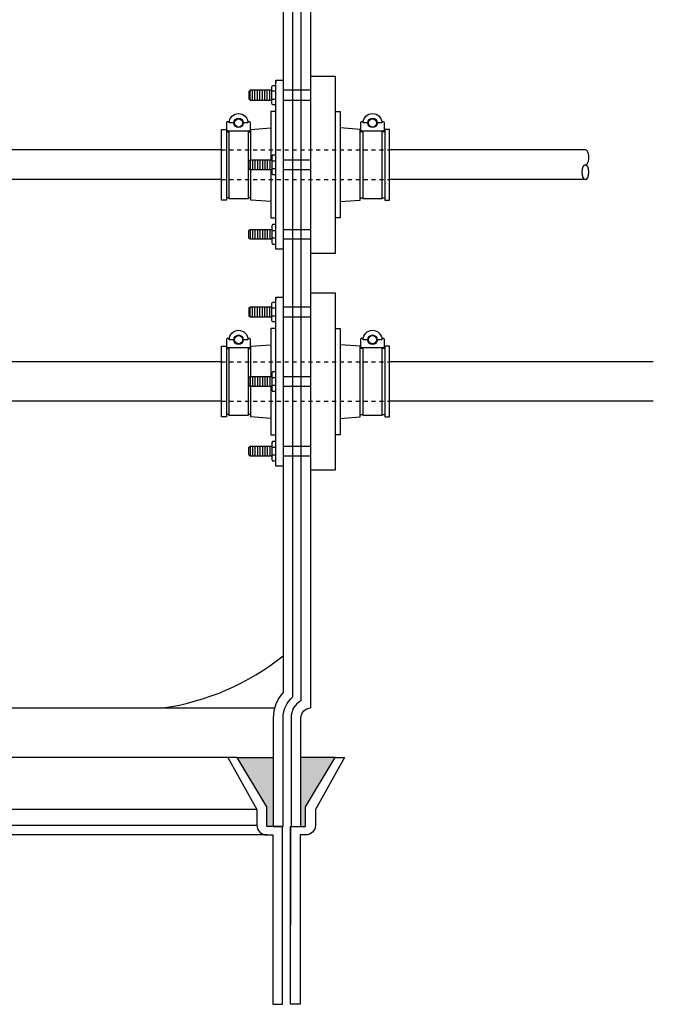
# Model space of a CAD drawing. Extents: x -169 to 2224, y 0 to 2796.
# Tile 4 of 256: x -82 to -66, y 807 to 832. Entities that reach past the tile are written whole.
import ezdxf

# ---------------------------------------------------------------- set-up
doc = ezdxf.new("R2010")
doc.units = 0
doc.header["$MEASUREMENT"] = 0
doc.linetypes.add('HIDDEN5', pattern=[0.05, 0.025, -0.025])
for name, color, linetype in [('BOOT-CONDUIT', 1, 'CONTINUOUS'), ('CONDUIT', 2, 'CONTINUOUS'), ('FRP-COLLAR', 1, 'CONTINUOUS'), ('FRP-SUMP', 2, 'CONTINUOUS')]:
    doc.layers.add(name, color=color, linetype=linetype)

msp = doc.modelspace()

# ---------------------------------------------------------------- hatches: boundary and pattern name
at = {"layer": 'FRP-SUMP'}
for points in [[(-75.68395, 813.39884), (-76.59819, 813.39884), (-75.84819, 812.14884), (-75.84819, 811.64884), (-75.69819, 811.64884), (-75.68395, 811.64884)], [(-74.11474, 813.39884), (-74.98395, 813.39884), (-74.98395, 811.64884), (-74.86474, 811.64884), (-74.86474, 812.14884)]]:
    msp.add_hatch(color=256, dxfattribs=at).paths.add_polyline_path(points)

# ---------------------------------------------------------------- linework, layer by layer
at = {"layer": 'BOOT-CONDUIT', "color": 7}
for p, q in [((-76.27189, 830.03552), (-76.27189, 830.28302)), ((-76.20939, 830.03552), (-76.20939, 830.28302)), ((-76.14689, 830.03552), (-76.14689, 830.28302)), ((-76.08439, 830.03552), (-76.08439, 830.28302)), ((-76.02189, 830.03552), (-76.02189, 830.28302)), ((-75.95939, 830.03552), (-75.95939, 830.28302)), ((-75.89689, 830.03552), (-75.89689, 830.28302)), ((-75.83439, 830.03552), (-75.83439, 830.28302)), ((-75.77189, 830.03552), (-75.77189, 830.28302)), ((-75.6169, 830.25877), (-75.72283, 830.25877)), ((-74.73395, 830.28313), (-75.43395, 830.28313)), ((-75.72283, 830.05978), (-75.6169, 830.05978)), ((-75.43395, 830.03563), (-74.73395, 830.03563)), ((-76.27189, 828.52145), (-76.27189, 828.27395)), ((-76.20939, 828.52145), (-76.20939, 828.27395)), ((-76.14689, 828.52145), (-76.14689, 828.27395)), ((-76.08439, 828.52145), (-76.08439, 828.27395)), ((-76.02189, 828.52145), (-76.02189, 828.27395)), ((-75.95939, 828.52145), (-75.95939, 828.27395)), ((-75.89689, 828.52145), (-75.89689, 828.27395)), ((-75.83439, 828.52145), (-75.83439, 828.27395)), ((-75.77189, 828.52145), (-75.77189, 828.27395)), ((-75.72283, 828.49719), (-75.6169, 828.49719)), ((-75.43395, 828.52135), (-74.73395, 828.52135)), ((-75.6169, 828.2982), (-75.72283, 828.2982)), ((-74.73395, 828.27385), (-75.43395, 828.27385)), ((-76.27189, 826.75987), (-76.27189, 826.51237)), ((-76.20939, 826.75987), (-76.20939, 826.51237)), ((-76.14689, 826.75987), (-76.14689, 826.51237)), ((-76.08439, 826.75987), (-76.08439, 826.51237)), ((-76.02189, 826.75987), (-76.02189, 826.51237)), ((-75.95939, 826.75987), (-75.95939, 826.51237)), ((-75.89689, 826.75987), (-75.89689, 826.51237)), ((-75.83439, 826.75987), (-75.83439, 826.51237)), ((-75.77189, 826.75987), (-75.77189, 826.51237)), ((-75.72283, 826.73562), (-75.6169, 826.73562)), ((-75.43395, 826.75977), (-74.73395, 826.75977)), ((-75.6169, 826.53663), (-75.72283, 826.53663)), ((-74.73395, 826.51227), (-75.43395, 826.51227)), ((-76.27189, 824.54959), (-76.27189, 824.79709)), ((-76.20939, 824.54959), (-76.20939, 824.79709)), ((-76.14689, 824.54959), (-76.14689, 824.79709)), ((-76.08439, 824.54959), (-76.08439, 824.79709)), ((-76.02189, 824.54959), (-76.02189, 824.79709)), ((-75.95939, 824.54959), (-75.95939, 824.79709)), ((-75.89689, 824.54959), (-75.89689, 824.79709)), ((-75.83439, 824.54959), (-75.83439, 824.79709)), ((-75.77189, 824.54959), (-75.77189, 824.79709)), ((-75.6169, 824.77283), (-75.72283, 824.77283)), ((-74.73395, 824.79719), (-75.43395, 824.79719)), ((-75.72283, 824.57384), (-75.6169, 824.57384)), ((-75.43395, 824.54969), (-74.73395, 824.54969)), ((-76.27189, 823.03551), (-76.27189, 822.78801)), ((-76.20939, 823.03551), (-76.20939, 822.78801)), ((-76.14689, 823.03551), (-76.14689, 822.78801)), ((-76.08439, 823.03551), (-76.08439, 822.78801)), ((-76.02189, 823.03551), (-76.02189, 822.78801)), ((-75.95939, 823.03551), (-75.95939, 822.78801)), ((-75.89689, 823.03551), (-75.89689, 822.78801)), ((-75.83439, 823.03551), (-75.83439, 822.78801)), ((-75.77189, 823.03551), (-75.77189, 822.78801)), ((-75.72283, 823.01126), (-75.6169, 823.01126)), ((-75.43395, 823.03541), (-74.73395, 823.03541)), ((-75.6169, 822.81227), (-75.72283, 822.81227)), ((-74.73395, 822.78791), (-75.43395, 822.78791)), ((-76.27189, 821.27393), (-76.27189, 821.02643)), ((-76.20939, 821.27393), (-76.20939, 821.02643)), ((-76.14689, 821.27393), (-76.14689, 821.02643)), ((-76.08439, 821.27393), (-76.08439, 821.02643)), ((-76.02189, 821.27393), (-76.02189, 821.02643)), ((-75.95939, 821.27393), (-75.95939, 821.02643)), ((-75.89689, 821.27393), (-75.89689, 821.02643)), ((-75.83439, 821.27393), (-75.83439, 821.02643)), ((-75.77189, 821.27393), (-75.77189, 821.02643)), ((-75.72283, 821.24968), (-75.6169, 821.24968)), ((-75.43395, 821.27383), (-74.73395, 821.27383)), ((-75.6169, 821.05069), (-75.72283, 821.05069)), ((-74.73395, 821.02633), (-75.43395, 821.02633))]:
    msp.add_line(p, q, dxfattribs=at)
at = {"layer": 'BOOT-CONDUIT', "linetype": 'Continuous'}
for p, q in [((-76.87005, 829.23301), (-76.80817, 829.23301)), ((-76.31317, 829.23301), (-76.2513, 829.23301)), ((-73.41893, 829.23301), (-73.48081, 829.23301)), ((-72.86206, 829.23301), (-72.92393, 829.23301)), ((-76.80817, 827.56239), (-76.87005, 827.56239)), ((-76.2513, 827.56239), (-76.31317, 827.56239)), ((-73.48081, 827.56239), (-73.41893, 827.56239)), ((-72.92393, 827.56239), (-72.86206, 827.56239)), ((-76.87005, 823.74707), (-76.80817, 823.74707)), ((-76.31317, 823.74707), (-76.2513, 823.74707)), ((-73.41893, 823.74707), (-73.48081, 823.74707)), ((-72.86206, 823.74707), (-72.92393, 823.74707)), ((-76.80817, 822.07645), (-76.87005, 822.07645)), ((-76.2513, 822.07645), (-76.31317, 822.07645)), ((-73.48081, 822.07645), (-73.41893, 822.07645)), ((-72.92393, 822.07645), (-72.86206, 822.07645))]:
    msp.add_line(p, q, dxfattribs=at)
for points in [[(-74.73395, 826.15473), (-74.73395, 830.64067), (-74.1152, 830.64067), (-74.1152, 826.15473)], [(-76.87005, 827.50051), (-76.9938, 827.50051), (-76.9938, 829.29489), (-76.87005, 829.29489), (-76.87005, 829.23301), (-76.87005, 827.56239)], [(-72.73831, 827.50051), (-72.73831, 829.29489), (-72.86206, 829.29489), (-72.86206, 829.23301), (-72.86206, 827.56239), (-72.86206, 827.50051)], [(-74.73395, 820.66879), (-74.73395, 825.15473), (-74.1152, 825.15473), (-74.1152, 820.66879)], [(-76.87005, 822.01457), (-76.9938, 822.01457), (-76.9938, 823.80895), (-76.87005, 823.80895), (-76.87005, 823.74707), (-76.87005, 822.07645)], [(-72.73831, 822.01457), (-72.73831, 823.80895), (-72.86206, 823.80895), (-72.86206, 823.74707), (-72.86206, 822.07645), (-72.86206, 822.01457)]]:
    msp.add_lwpolyline(points, close=True, dxfattribs=at)
at = {"layer": 'BOOT-CONDUIT', "color": 7}
for points in [[(-75.6169, 829.91178), (-75.70369, 829.91178), (-75.72283, 829.94494), (-75.72283, 830.37361), (-75.70369, 830.40677), (-75.6169, 830.40677)], [(-75.72283, 830.28302), (-76.27189, 830.28302), (-76.30283, 830.25209), (-76.30282, 830.06646), (-76.30011, 830.06374), (-76.27189, 830.03552), (-75.72283, 830.03552)], [(-76.80817, 829.24885), (-76.80817, 827.54655), (-76.31317, 827.54655), (-76.31317, 829.24885)], [(-73.41893, 829.24885), (-73.41893, 827.54655), (-72.92393, 827.54655), (-72.92393, 829.24885)], [(-75.6169, 828.64519), (-75.70369, 828.64519), (-75.72283, 828.61203), (-75.72283, 828.18336), (-75.70369, 828.15021), (-75.6169, 828.15021)], [(-75.72283, 828.27395), (-76.27189, 828.27395), (-76.30283, 828.30489), (-76.30282, 828.49051), (-76.30011, 828.49323), (-76.27189, 828.52145), (-75.72283, 828.52145)], [(-75.72283, 826.51237), (-76.27189, 826.51237), (-76.30283, 826.54331), (-76.30282, 826.72893), (-76.30011, 826.73165), (-76.27189, 826.75987), (-75.72283, 826.75987)], [(-75.6169, 826.88361), (-75.70369, 826.88361), (-75.72283, 826.85046), (-75.72283, 826.42179), (-75.70369, 826.38863), (-75.6169, 826.38863)], [(-75.6169, 824.42585), (-75.70369, 824.42585), (-75.72283, 824.459), (-75.72283, 824.88767), (-75.70369, 824.92083), (-75.6169, 824.92083)], [(-75.72283, 824.79709), (-76.27189, 824.79709), (-76.30283, 824.76615), (-76.30282, 824.58053), (-76.30011, 824.57781), (-76.27189, 824.54959), (-75.72283, 824.54959)], [(-76.80817, 823.76291), (-76.80817, 822.06061), (-76.31317, 822.06061), (-76.31317, 823.76291)], [(-73.41893, 823.76291), (-73.41893, 822.06061), (-72.92393, 822.06061), (-72.92393, 823.76291)], [(-75.6169, 823.15925), (-75.70369, 823.15925), (-75.72283, 823.1261), (-75.72283, 822.69743), (-75.70369, 822.66427), (-75.6169, 822.66427)], [(-75.72283, 822.78801), (-76.27189, 822.78801), (-76.30283, 822.81895), (-76.30282, 823.00457), (-76.30011, 823.00729), (-76.27189, 823.03551), (-75.72283, 823.03551)], [(-75.72283, 821.02643), (-76.27189, 821.02643), (-76.30283, 821.05737), (-76.30282, 821.243), (-76.30011, 821.24572), (-76.27189, 821.27393), (-75.72283, 821.27393)], [(-75.6169, 821.39768), (-75.70369, 821.39768), (-75.72283, 821.36452), (-75.72283, 820.93585), (-75.70369, 820.90269), (-75.6169, 820.90269)]]:
    msp.add_lwpolyline(points, dxfattribs=at)
at = {"layer": 'BOOT-CONDUIT'}
for points in [[(-75.6169, 830.53623), (-75.43395, 830.53623), (-75.43395, 826.25943), (-75.6169, 826.25943), (-75.6169, 830.53623), (-75.6169, 830.48079)], [(-75.6169, 825.05029), (-75.43395, 825.05029), (-75.43395, 820.77349), (-75.6169, 820.77349), (-75.6169, 825.05029), (-75.6169, 824.99485)]]:
    msp.add_lwpolyline(points, dxfattribs=at)
at = {"layer": 'BOOT-CONDUIT', "color": 7}
for points in [[(-76.67947, 829.45675), (-76.79827, 829.45675, -1), (-76.32307, 829.45675), (-76.44187, 829.45675)], [(-73.29023, 829.45675), (-73.40903, 829.45675, -1), (-72.93383, 829.45675), (-73.05263, 829.45675)], [(-76.32866, 829.508, 0.35187184), (-76.31416, 829.49635), (-76.29492, 829.49635, -0.41421356), (-76.26367, 829.46452), (-76.26367, 829.2801, -0.41421356), (-76.2955, 829.24885), (-76.82642, 829.24885, -0.41421341), (-76.85767, 829.28068), (-76.85767, 829.4651, -0.41421372), (-76.82584, 829.49635), (-76.80718, 829.49635, 0.35188198), (-76.79268, 829.508)], [(-72.93943, 829.508, 0.35187184), (-72.92493, 829.49635), (-72.90568, 829.49635, -0.41421356), (-72.87443, 829.46452), (-72.87443, 829.2801, -0.41421356), (-72.90626, 829.24885), (-73.43718, 829.24885, -0.41421341), (-73.46843, 829.28068), (-73.46843, 829.4651, -0.41421372), (-73.43661, 829.49635), (-73.41794, 829.49635, 0.35188198), (-73.40344, 829.508)], [(-76.67947, 823.97081), (-76.79827, 823.97081, -1), (-76.32307, 823.97081), (-76.44187, 823.97081)], [(-73.29023, 823.97081), (-73.40903, 823.97081, -1), (-72.93383, 823.97081), (-73.05263, 823.97081)], [(-76.32866, 824.02206, 0.35187184), (-76.31416, 824.01041), (-76.29492, 824.01041, -0.41421356), (-76.26367, 823.97858), (-76.26367, 823.79416, -0.41421356), (-76.2955, 823.76291), (-76.82642, 823.76291, -0.41421341), (-76.85767, 823.79474), (-76.85767, 823.97916, -0.41421372), (-76.82584, 824.01041), (-76.80718, 824.01041, 0.35188198), (-76.79268, 824.02206)], [(-72.93943, 824.02206, 0.35187184), (-72.92493, 824.01041), (-72.90568, 824.01041, -0.41421356), (-72.87443, 823.97858), (-72.87443, 823.79416, -0.41421356), (-72.90626, 823.76291), (-73.43718, 823.76291, -0.41421341), (-73.46843, 823.79474), (-73.46843, 823.97916, -0.41421372), (-73.43661, 824.01041), (-73.41794, 824.01041, 0.35188198), (-73.40344, 824.02206)]]:
    msp.add_lwpolyline(points, format="xyb", dxfattribs=at)
at = {"layer": 'BOOT-CONDUIT', "linetype": 'Continuous'}
for points in [[(-75.6169, 829.74348), (-75.74065, 829.74348), (-75.74065, 828.52145)], [(-74.1152, 829.74348), (-73.99145, 829.74348), (-73.99145, 827.05192), (-74.1152, 827.05192)], [(-76.2513, 828.52145), (-76.2513, 829.23301), (-76.2513, 829.29489), (-75.74065, 829.33059)], [(-73.99145, 827.4648), (-73.48081, 827.50051), (-73.48081, 829.23301), (-73.48081, 829.29489), (-73.99145, 829.33059)], [(-75.74065, 827.4648), (-76.2513, 827.50051), (-76.2513, 828.27395)], [(-75.74065, 828.27395), (-75.74065, 827.05192), (-75.6169, 827.05192)], [(-75.6169, 824.25754), (-75.74065, 824.25754), (-75.74065, 823.03551)], [(-74.1152, 824.25754), (-73.99145, 824.25754), (-73.99145, 821.56598), (-74.1152, 821.56598)], [(-76.2513, 823.03551), (-76.2513, 823.74707), (-76.2513, 823.80895), (-75.74065, 823.84466)], [(-73.99145, 821.97887), (-73.48081, 822.01457), (-73.48081, 823.74707), (-73.48081, 823.80895), (-73.99145, 823.84466)], [(-75.74065, 821.97887), (-76.2513, 822.01457), (-76.2513, 822.78801)], [(-75.74065, 822.78801), (-75.74065, 821.56598), (-75.6169, 821.56598)]]:
    msp.add_lwpolyline(points, dxfattribs=at)
at = {"layer": 'BOOT-CONDUIT', "color": 7}
for centre in [(-76.56067, 829.45675), (-73.17143, 829.45675), (-76.56067, 823.97081), (-73.17143, 823.97081)]:
    msp.add_circle(centre, 0.1188, dxfattribs=at)
at = {"layer": 'BOOT-CONDUIT', "color": 8}
for centre in [(-76.56067, 829.45675), (-73.17143, 829.45675), (-76.56067, 823.97081), (-73.17143, 823.97081)]:
    msp.add_circle(centre, 0.10296, dxfattribs=at)
at = {"layer": 'CONDUIT'}
for p, q in [((-76.9938, 828.7727), (-86.69819, 828.7727)), ((-67.78537, 828.7727), (-72.73831, 828.7727)), ((-76.9938, 828.0227), (-86.69819, 828.0227)), ((-67.78537, 828.0227), (-72.73831, 828.0227)), ((-76.9938, 823.41176), (-86.69819, 823.41176)), ((-66.06454, 823.41176), (-72.73831, 823.41176)), ((-76.9938, 822.41176), (-86.69819, 822.41176)), ((-66.06454, 822.41176), (-72.73831, 822.41176))]:
    msp.add_line(p, q, dxfattribs=at)
at = {"layer": 'CONDUIT', "color": 7, "linetype": 'HIDDEN5'}
for p, q in [((-76.9938, 828.7727), (-72.73831, 828.7727)), ((-76.9938, 828.0227), (-72.73831, 828.0227)), ((-76.9938, 823.41176), (-72.73831, 823.41176)), ((-76.9938, 822.41176), (-72.73831, 822.41176))]:
    msp.add_line(p, q, dxfattribs=at)
at = {"layer": 'CONDUIT'}
msp.add_ellipse((-67.78537, 828.5852), major_axis=(0, 0.1875), ratio=0.47920074, start_param=3.14159265, end_param=6.28318531, dxfattribs=at)
at = {"layer": 'CONDUIT', "extrusion": (0, 0, -1)}
msp.add_ellipse((-67.78537, 828.2102), major_axis=(0, -0.1875), ratio=0.47920074, dxfattribs=at)
at = {"layer": 'FRP-COLLAR', "color": 7, "linetype": 'Continuous'}
for p, q in [((-76.83474, 813.39884), (-83.25944, 813.39884)), ((-76.09821, 812.08361), (-82.69821, 812.08361)), ((-83.25944, 811.68525), (-76.09821, 811.68525)), ((-75.84821, 811.43525), (-83.25944, 811.43525))]:
    msp.add_line(p, q, dxfattribs=at)
at = {"layer": 'FRP-COLLAR'}
for points in [[(-75.44821, 807.14884), (-75.44821, 811.64884), (-75.69821, 811.64884), (-75.84821, 811.64884), (-75.84821, 812.14884), (-76.59821, 813.39884), (-76.83474, 813.39884), (-76.09821, 812.08361), (-76.09821, 811.68525, 0.41421356), (-75.84821, 811.43525), (-75.69821, 811.43525), (-75.69821, 807.14884)], [(-75.24821, 807.14884), (-75.24821, 811.64884), (-75.24821, 809.14884), (-75.24821, 811.64884), (-75.24821, 809.14884), (-75.24821, 811.64884), (-74.99821, 811.64884), (-74.86475, 811.64884), (-74.86475, 812.14884), (-74.11475, 813.39884), (-73.87822, 813.39884), (-74.61475, 812.08361), (-74.61475, 811.68525, -0.41421356), (-74.86475, 811.43525), (-74.99821, 811.43525), (-74.99821, 807.14884)]]:
    msp.add_lwpolyline(points, format="xyb", close=True, dxfattribs=at)
at = {"layer": 'FRP-SUMP', "color": 7}
msp.add_line((-86.69819, 814.64884), (-75.65047, 814.64884), dxfattribs=at)
at = {"layer": 'FRP-SUMP'}
for p, q in [((-76.59819, 813.39884), (-75.68395, 813.39884)), ((-74.11474, 813.39884), (-74.98395, 813.39884))]:
    msp.add_line(p, q, dxfattribs=at)
msp.add_lwpolyline([(-75.43395, 811.64884), (-75.43395, 814.39884, -0.22167085), (-75.18395, 814.93503), (-75.18395, 833.36033, -0.22167085), (-75.43395, 833.89652), (-75.43395, 835.64652), (-75.68395, 835.64652), (-75.83395, 835.64652), (-75.83395, 836.14652), (-76.58395, 837.39652), (-76.82048, 837.39652), (-76.08395, 836.08129), (-76.08395, 835.68293, 0.41421356), (-75.83395, 835.43293), (-75.68395, 835.43293), (-75.68395, 833.89652, 0.18776323), (-75.43395, 833.25426), (-75.43395, 815.0411, 0.18776323), (-75.68395, 814.39884), (-75.68395, 811.64884), (-75.43395, 811.64884)], format="xyb", close=True, dxfattribs=at)
msp.add_lwpolyline([(-74.98395, 833.46351), (-74.98395, 814.83185, 0.26794919), (-75.23395, 814.39884), (-75.23395, 811.64884), (-74.98395, 811.64884), (-74.98395, 814.39884, -0.41421356), (-74.73395, 814.64884), (-74.73395, 833.64652)], format="xyb", dxfattribs=at)
at = {"layer": 'FRP-SUMP', "color": 7}
msp.add_arc((-79.40124, 820.94434), 6.36447, 278.442948, 308.561095, dxfattribs=at)

doc.saveas('drawing.dxf')
